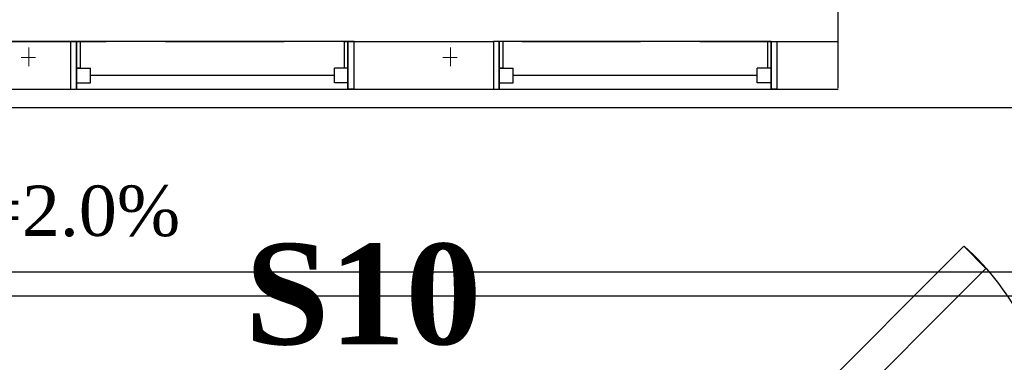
# Model space of a CAD drawing. Header units: millimetres. Extents: x 335 to 739279, y -1 to 84.
# Tile 51 of 244: x 366.79 to 370.93, y 22.71 to 24.15. Entities that reach past the tile are written whole.
import ezdxf

# ---------------------------------------------------------------- set-up
doc = ezdxf.new("R2010")
doc.units = ezdxf.units.MM
doc.header["$MEASUREMENT"] = 0
doc.linetypes.add('Dashed', pattern=[0.75, 0.5, -0.25])
for name, color, linetype, lineweight in [('SIMBOLOS INT', 8, 'Continuous', 5), ('Textos', 7, 'Continuous', 5), ('TQ-Seção tubo', 1, 'Continuous', 30), ('TQ-Textos tubo', 7, 'Continuous', 20)]:
    doc.layers.add(name, color=color, linetype=linetype, lineweight=lineweight)
doc.styles.add('TimesNewRoman', font='times.ttf')
doc.styles.add('TimesNewRomanN', font='timesbd.ttf')

msp = doc.modelspace()

# ---------------------------------------------------------------- linework, layer by layer
at = {"color": 7, "linetype": 'Dashed'}
for p, q in [((370.2308, 24.0559), (370.2308, 25.6479)), ((366.6488, 24.0559), (370.2308, 24.0559))]:
    msp.add_line(p, q, dxfattribs=at)
at = {"color": 7}
for p, q in [((366.9988, 24.0559), (366.6488, 24.0559)), ((367.0408, 24.0559), (366.9988, 24.0559)), ((367.0248, 24.0559), (366.9988, 24.0559)), ((366.9988, 24.0559), (366.9988, 23.8549)), ((367.0248, 23.8549), (367.0248, 24.0559)), ((368.1668, 24.0559), (367.0248, 24.0559)), ((367.0248, 24.0559), (367.0248, 23.8549)), ((367.0408, 23.9429), (367.0408, 24.0559)), ((368.1508, 24.0559), (368.1928, 24.0559)), ((368.1508, 24.0559), (368.1508, 23.9429)), ((368.1928, 24.0559), (368.1668, 24.0559)), ((368.1668, 24.0559), (368.1668, 23.8549)), ((368.1668, 23.8549), (368.1668, 24.0559)), ((368.1928, 24.0559), (368.7798, 24.0559)), ((368.1928, 23.8549), (368.1928, 24.0559)), ((368.8198, 24.0559), (368.7798, 24.0559)), ((368.8038, 24.0559), (368.7798, 24.0559)), ((368.7798, 24.0559), (368.7798, 23.8549)), ((368.8038, 23.8549), (368.8038, 24.0559)), ((369.9488, 24.0559), (368.8038, 24.0559)), ((368.8038, 24.0559), (368.8038, 23.8549)), ((368.8198, 23.9429), (368.8198, 24.0559)), ((369.9328, 24.0559), (369.9328, 23.9429)), ((369.9488, 24.0559), (369.9488, 23.8549)), ((369.9488, 23.8549), (369.9488, 24.0559)), ((369.9738, 24.0559), (370.2308, 24.0559)), ((369.9738, 23.8549), (369.9738, 24.0559)), ((370.2308, 23.8589), (370.2308, 24.0559)), ((367.0248, 23.9429), (367.0838, 23.9429)), ((367.0248, 23.8819), (367.0248, 23.9429)), ((367.0248, 23.9429), (367.0248, 23.8549)), ((367.0408, 23.9429), (367.0248, 23.9429)), ((367.0838, 23.8819), (367.0838, 23.9429)), ((368.1098, 23.8819), (368.1098, 23.9429)), ((368.1668, 23.9429), (368.1098, 23.9429)), ((368.1668, 23.9429), (368.1508, 23.9429)), ((368.1668, 23.8819), (368.1668, 23.9429)), ((368.1668, 23.9429), (368.1668, 23.8549)), ((368.8038, 23.9429), (368.8628, 23.9429)), ((368.8038, 23.8819), (368.8038, 23.9429)), ((368.8038, 23.9429), (368.8038, 23.8549)), ((368.8198, 23.9429), (368.8038, 23.9429)), ((368.8628, 23.8819), (368.8628, 23.9429)), ((369.8898, 23.8819), (369.8898, 23.9429)), ((369.9488, 23.9429), (369.8898, 23.9429)), ((369.9488, 23.9429), (369.9328, 23.9429)), ((369.9488, 23.8819), (369.9488, 23.9429)), ((369.9488, 23.9429), (369.9488, 23.8549)), ((367.0248, 23.8819), (367.0838, 23.8819)), ((368.1098, 23.9129), (367.0838, 23.9129)), ((368.1668, 23.8819), (368.1098, 23.8819)), ((368.8038, 23.8819), (368.8628, 23.8819)), ((369.8898, 23.9129), (368.8628, 23.9129)), ((369.9488, 23.8819), (369.8898, 23.8819)), ((366.4478, 23.8549), (366.9988, 23.8549)), ((366.9988, 23.8549), (367.0248, 23.8549)), ((366.9988, 23.8549), (367.0248, 23.8549)), ((367.0248, 23.8549), (368.1668, 23.8549)), ((368.1928, 23.8549), (368.1668, 23.8549)), ((368.1668, 23.8549), (368.1928, 23.8549)), ((368.1928, 23.8549), (368.7798, 23.8549)), ((368.7798, 23.8549), (368.8038, 23.8549)), ((368.7798, 23.8549), (368.8038, 23.8549)), ((368.8038, 23.8549), (369.9488, 23.8549)), ((369.9738, 23.8549), (369.9488, 23.8549)), ((369.9488, 23.8549), (369.9738, 23.8549)), ((369.9738, 23.8549), (370.2308, 23.8549))]:
    msp.add_line(p, q, dxfattribs=at)
at = {"color": 3}
msp.add_lwpolyline([(366.2476, 23.7782), (375.422, 23.7782), (375.422, 35.3634), (366.2476, 35.3634)], close=True, dxfattribs=at)
at = {"color": 7}
msp.add_lwpolyline([(370.1968, 22.4439), (370.8528, 23.1009), (370.7598, 23.1939), (370.1038, 22.5379), (370.1968, 22.4439)], close=True, dxfattribs=at)
at = {"color": 7, "linetype": 'Continuous'}
msp.add_arc((370.0378, 22.3779), 1.0909, 3.4863, 48.4863, dxfattribs=at)
at = {"layer": 'SIMBOLOS INT', "linetype": 'Continuous'}
for p, q in [((366.8238, 23.9519), (366.8238, 24.0299)), ((368.5988, 23.9519), (368.5988, 24.0299)), ((366.8518, 23.9889), (366.7908, 23.9889)), ((366.8238, 23.9889), (366.8238, 23.9519)), ((366.8238, 23.9889), (366.8518, 23.9889)), ((368.6268, 23.9889), (368.5658, 23.9889)), ((368.5988, 23.9889), (368.5988, 23.9519)), ((368.5988, 23.9889), (368.6268, 23.9889))]:
    msp.add_line(p, q, dxfattribs=at)
at = {"layer": 'TQ-Seção tubo', "color": 5, "linetype": 'Continuous'}
for p, q in [((382.6391, 23.0846), (360.0977, 23.0846)), ((382.6391, 22.9846), (360.1972, 22.9846))]:
    msp.add_line(p, q, dxfattribs=at)

# ---------------------------------------------------------------- texts
at = {"layer": 'Textos', "color": 3, "insert": (367.7334, 22.7751), "char_height": 0.4236, "width": 1.896416, "attachment_point": 7, "line_spacing_factor": 0.9, "style": 'TimesNewRomanN'}
msp.add_mtext('S10', dxfattribs=at)
at = {"layer": 'TQ-Textos tubo', "insert": (365.3877, 23.2244), "char_height": 0.2118, "width": 3.863665, "attachment_point": 7, "line_spacing_factor": 0.798, "style": 'TimesNewRoman'}
msp.add_mtext('ø75 mm i=2.0%', dxfattribs=at)

doc.saveas('drawing.dxf')
